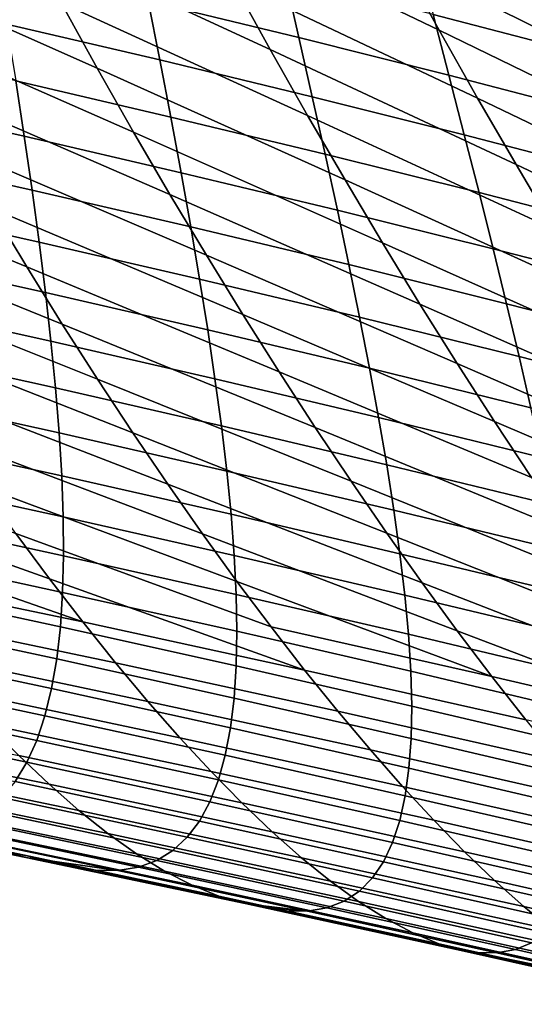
# Model space of a CAD drawing. Header units: metres. Extents: x -248 to 28, y -28 to 28.
# Tile 226 of 256: x -31.34 to -29.63, y -19.88 to -16.54. Entities that reach past the tile are written whole.
import ezdxf

# ---------------------------------------------------------------- set-up
doc = ezdxf.new("R2010")
doc.units = ezdxf.units.M
doc.layers.add('solid_10_061_053_XXX', color=7, linetype='CONTINUOUS')

msp = doc.modelspace()

# ---------------------------------------------------------------- linework, layer by layer
at = {"layer": 'solid_10_061_053_XXX'}
for points in [[(-29.922918, -16.577255, 66.252258), (-30.745625, -16.181835, 66.528481), (-30.869732, -15.944761, 66.014023), (-30.052301, -16.342283, 65.71209)], [(-30.494749, -16.642836, 67.592621), (-31.325686, -16.258457, 67.846336), (-31.446808, -16.027922, 67.333839), (-30.620564, -16.414606, 67.054665)], [(-31.081148, -16.70606, 68.905533), (-31.919558, -16.33271, 69.137215), (-32.038006, -16.108727, 68.627075), (-31.203735, -16.484583, 68.370216)], [(-29.232969, -16.746508, 65.439415), (-30.052301, -16.342283, 65.71209), (-30.180796, -16.102867, 65.184044), (-29.367071, -16.509371, 64.884949)], [(-29.792862, -16.807549, 66.804619), (-30.620564, -16.414606, 67.054665), (-30.745625, -16.181835, 66.528481), (-29.922918, -16.577255, 66.252258)], [(-30.368383, -16.866289, 68.14241), (-31.203735, -16.484583, 68.370216), (-31.325686, -16.258457, 67.846336), (-30.494749, -16.642836, 67.592621)], [(-30.397827, -16.602301, 101.832504), (-30.444921, -16.397039, 102.188118), (-30.948969, -16.274467, 102.120399), (-30.908262, -16.478491, 101.771202)], [(-29.443499, -16.654453, 102.342377), (-29.505211, -16.441877, 102.699768), (-29.998182, -16.312386, 102.613129), (-29.943087, -16.523687, 102.262131)], [(-30.958109, -16.922657, 69.452362), (-31.800392, -16.552166, 69.658394), (-31.919558, -16.33271, 69.137215), (-31.081148, -16.70606, 68.905533)], [(-29.09828, -16.978815, 66.0065), (-29.922918, -16.577255, 66.252258), (-30.052301, -16.342283, 65.71209), (-29.232969, -16.746508, 65.439415)], [(-30.869257, -16.677603, 101.411156), (-30.908262, -16.478491, 101.771202), (-31.420773, -16.358711, 101.716095), (-31.388041, -16.556616, 101.362625)], [(-29.662348, -17.032925, 67.369225), (-30.494749, -16.642836, 67.592621), (-30.620564, -16.414606, 67.054665), (-29.792862, -16.807549, 66.804619)], [(-29.889494, -16.730183, 101.899956), (-29.943087, -16.523687, 102.262131), (-30.444921, -16.397039, 102.188118), (-30.397827, -16.602301, 101.832504)], [(-30.241667, -17.084728, 68.704109), (-31.081148, -16.70606, 68.905533), (-31.203735, -16.484583, 68.370216), (-30.368383, -16.866289, 68.14241)], [(-30.35244, -16.80261, 101.465736), (-30.397827, -16.602301, 101.832504), (-30.908262, -16.478491, 101.771202), (-30.869257, -16.677603, 101.411156)], [(-30.834808, -17.13413, 70.010765), (-31.680683, -16.766859, 70.190704), (-31.800392, -16.552166, 69.658394), (-30.958109, -16.922657, 69.452362)], [(-29.383291, -16.862177, 101.973495), (-29.443499, -16.654453, 102.342377), (-29.943087, -16.523687, 102.262131), (-29.889494, -16.730183, 101.899956)], [(-30.832151, -16.871616, 101.039986), (-30.869257, -16.677603, 101.411156), (-31.388041, -16.556616, 101.362625), (-31.357195, -16.74946, 100.998337)], [(-28.963234, -17.20606, 66.586235), (-29.792862, -16.807549, 66.804619), (-29.922918, -16.577255, 66.252258), (-29.09828, -16.978815, 66.0065)], [(-29.837618, -16.931683, 101.526299), (-29.889494, -16.730183, 101.899956), (-30.397827, -16.602301, 101.832504), (-30.35244, -16.80261, 101.465736)], [(-31.328424, -16.937065, 100.622963), (-31.357195, -16.74946, 100.998337), (-31.884081, -16.631275, 100.962624), (-31.861448, -16.817738, 100.594292)], [(-29.531591, -17.253151, 67.946136), (-30.368383, -16.866289, 68.14241), (-30.494749, -16.642836, 67.592621), (-29.662348, -17.032925, 67.369225)], [(-30.308973, -16.997786, 101.087509), (-30.35244, -16.80261, 101.465736), (-30.869257, -16.677603, 101.411156), (-30.832151, -16.871616, 101.039986)], [(-30.114803, -17.29792, 69.277779), (-30.958109, -16.922657, 69.452362), (-31.081148, -16.70606, 68.905533), (-30.241667, -17.084728, 68.704109)], [(-30.797146, -17.060352, 100.657394), (-30.832151, -16.871616, 101.039986), (-31.357195, -16.74946, 100.998337), (-31.328424, -16.937065, 100.622963)], [(-29.324814, -17.064857, 101.592796), (-29.383291, -16.862177, 101.973495), (-29.889494, -16.730183, 101.899956), (-29.837618, -16.931683, 101.526299)], [(-30.711432, -17.34025, 70.580818), (-31.560604, -16.976555, 70.734207), (-31.680683, -16.766859, 70.190704), (-30.834808, -17.13413, 70.010765)], [(-31.301922, -17.119251, 100.236237), (-31.328424, -16.937065, 100.622963), (-31.861448, -16.817738, 100.594292), (-31.841053, -16.998817, 100.214935)], [(-29.787682, -17.128002, 101.140862), (-29.837618, -16.931683, 101.526299), (-30.35244, -16.80261, 101.465736), (-30.308973, -16.997786, 101.087509)], [(-28.828062, -17.428007, 67.178688), (-29.662348, -17.032925, 67.369225), (-29.792862, -16.807549, 66.804619), (-28.963234, -17.20606, 66.586235)], [(-31.320038, -17.380011, 71.855087), (-32.174465, -17.027868, 71.987801), (-32.291954, -16.825129, 71.447937), (-31.440331, -17.181017, 71.288979)], [(-30.267632, -17.187637, 100.69754), (-30.308973, -16.997786, 101.087509), (-30.832151, -16.871616, 101.039986), (-30.797146, -17.060352, 100.657394)], [(-29.400808, -17.467991, 68.535408), (-30.241667, -17.084728, 68.704109), (-30.368383, -16.866289, 68.14241), (-29.531591, -17.253151, 67.946136)], [(-29.987991, -17.505627, 69.863464), (-30.834808, -17.13413, 70.010765), (-30.958109, -16.922657, 69.452362), (-30.114803, -17.29792, 69.277779)], [(-30.764442, -17.243629, 100.263123), (-30.797146, -17.060352, 100.657394), (-31.328424, -16.937065, 100.622963), (-31.301922, -17.119251, 100.236237)], [(-29.268299, -17.262308, 101.199989), (-29.324814, -17.064857, 101.592796), (-29.837618, -16.931683, 101.526299), (-29.787682, -17.128002, 101.140862)], [(-30.588169, -17.540779, 71.162575), (-31.440331, -17.181017, 71.288979), (-31.560604, -16.976555, 70.734207), (-30.711432, -17.34025, 70.580818)], [(-31.277878, -17.295841, 99.837875), (-31.301922, -17.119251, 100.236237), (-31.841053, -16.998817, 100.214935), (-31.823074, -17.174341, 99.82428)], [(-29.739901, -17.318954, 100.743347), (-29.787682, -17.128002, 101.140862), (-30.308973, -16.997786, 101.087509), (-30.267632, -17.187637, 100.69754)], [(-31.1999, -17.573301, 72.43261), (-32.056831, -17.225256, 72.538635), (-32.174465, -17.027868, 71.987801), (-31.320038, -17.380011, 71.855087)], [(-28.692997, -17.644423, 67.783905), (-29.531591, -17.253151, 67.946136), (-29.662348, -17.032925, 67.369225), (-28.828062, -17.428007, 67.178688)], [(-30.22863, -17.371984, 100.295547), (-30.267632, -17.187637, 100.69754), (-30.797146, -17.060352, 100.657394), (-30.764442, -17.243629, 100.263123)], [(-29.270216, -17.67721, 69.1371), (-30.114803, -17.29792, 69.277779), (-30.241667, -17.084728, 68.704109), (-29.400808, -17.467991, 68.535408)], [(-30.73424, -17.421265, 99.856873), (-30.764442, -17.243629, 100.263123), (-31.301922, -17.119251, 100.236237), (-31.277878, -17.295841, 99.837875)], [(-29.861437, -17.707613, 70.46125), (-30.711432, -17.34025, 70.580818), (-30.834808, -17.13413, 70.010765), (-29.987991, -17.505627, 69.863464)], [(-29.213974, -17.454336, 100.794769), (-29.268299, -17.262308, 101.199989), (-29.787682, -17.128002, 101.140862), (-29.739901, -17.318954, 100.743347)], [(-31.256483, -17.466656, 99.427605), (-31.277878, -17.295841, 99.837875), (-31.823074, -17.174341, 99.82428), (-31.807697, -17.344135, 99.422058)], [(-30.46521, -17.735477, 71.756119), (-31.320038, -17.380011, 71.855087), (-31.440331, -17.181017, 71.288979), (-30.588169, -17.540779, 71.162575)], [(-29.6945, -17.504349, 100.333458), (-29.739901, -17.318954, 100.743347), (-30.267632, -17.187637, 100.69754), (-30.22863, -17.371984, 100.295547)], [(-31.080091, -17.760651, 73.021614), (-31.939213, -17.417059, 73.100525), (-32.056831, -17.225256, 72.538635), (-31.1999, -17.573301, 72.43261)], [(-30.192175, -17.55064, 99.881226), (-30.22863, -17.371984, 100.295547), (-30.764442, -17.243629, 100.263123), (-30.73424, -17.421265, 99.856873)], [(-30.706739, -17.593075, 99.438362), (-30.73424, -17.421265, 99.856873), (-31.277878, -17.295841, 99.837875), (-31.256483, -17.466656, 99.427605)], [(-29.140032, -17.880573, 69.751266), (-29.987991, -17.505627, 69.863464), (-30.114803, -17.29792, 69.277779), (-29.270216, -17.67721, 69.1371)], [(-29.162069, -17.640755, 100.376816), (-29.213974, -17.454336, 100.794769), (-29.739901, -17.318954, 100.743347), (-29.6945, -17.504349, 100.333458)], [(-31.237928, -17.631516, 99.005157), (-31.256483, -17.466656, 99.427605), (-31.807697, -17.344135, 99.422058), (-31.795103, -17.508022, 99.008018)], [(-29.735338, -17.903641, 71.07119), (-30.588169, -17.540779, 71.162575), (-30.711432, -17.34025, 70.580818), (-29.861437, -17.707613, 70.46125)], [(-30.342737, -17.924114, 72.361504), (-31.1999, -17.573301, 72.43261), (-31.320038, -17.380011, 71.855087), (-30.46521, -17.735477, 71.756119)], [(-29.651693, -17.684, 99.910896), (-29.6945, -17.504349, 100.333458), (-30.22863, -17.371984, 100.295547), (-30.192175, -17.55064, 99.881226)], [(-30.960791, -17.941826, 73.622169), (-31.821777, -17.603041, 73.673531), (-31.939213, -17.417059, 73.100525), (-31.080091, -17.760651, 73.021614)], [(-30.158476, -17.723419, 99.4543), (-30.192175, -17.55064, 99.881226), (-30.73424, -17.421265, 99.856873), (-30.706739, -17.593075, 99.438362)], [(-30.682138, -17.758879, 99.007324), (-30.706739, -17.593075, 99.438362), (-31.256483, -17.466656, 99.427605), (-31.237928, -17.631516, 99.005157)], [(-31.222406, -17.790239, 98.570259), (-31.237928, -17.631516, 99.005157), (-31.795103, -17.508022, 99.008018), (-31.785473, -17.665827, 98.581879)], [(-29.010468, -18.077845, 70.377975), (-29.861437, -17.707613, 70.46125), (-29.987991, -17.505627, 69.863464), (-29.140032, -17.880573, 69.751266)], [(-29.112814, -17.821373, 99.945831), (-29.162069, -17.640755, 100.376816), (-29.6945, -17.504349, 100.333458), (-29.651693, -17.684, 99.910896)], [(-29.609898, -18.093477, 71.693344), (-30.46521, -17.735477, 71.756119), (-30.588169, -17.540779, 71.162575), (-29.735338, -17.903641, 71.07119)], [(-29.611704, -17.857719, 99.475357), (-29.651693, -17.684, 99.910896), (-30.192175, -17.55064, 99.881226), (-30.158476, -17.723419, 99.4543)], [(-30.220945, -18.106449, 72.978813), (-31.080091, -17.760651, 73.021614), (-31.1999, -17.573301, 72.43261), (-30.342737, -17.924114, 72.361504)], [(-30.842176, -18.11659, 74.234375), (-31.704685, -17.78297, 74.257744), (-31.821777, -17.603041, 73.673531), (-30.960791, -17.941826, 73.622169)], [(-30.127743, -17.890141, 99.014465), (-30.158476, -17.723419, 99.4543), (-30.706739, -17.593075, 99.438362), (-30.682138, -17.758879, 99.007324)], [(-30.660641, -17.918493, 98.563461), (-30.682138, -17.758879, 99.007324), (-31.237928, -17.631516, 99.005157), (-31.222406, -17.790239, 98.570259)], [(-31.210133, -17.942608, 98.122681), (-31.222406, -17.790239, 98.570259), (-31.785473, -17.665827, 98.581879), (-31.779016, -17.817329, 98.143425)], [(-29.066437, -17.996002, 99.501511), (-29.112814, -17.821373, 99.945831), (-29.651693, -17.684, 99.910896), (-29.611704, -17.857719, 99.475357)], [(-29.574749, -18.025322, 99.02655), (-29.611704, -17.857719, 99.475357), (-30.158476, -17.723419, 99.4543), (-30.127743, -17.890141, 99.014465)], [(-28.881744, -18.268789, 71.017273), (-29.735338, -17.903641, 71.07119), (-29.861437, -17.707613, 70.46125), (-29.010468, -18.077845, 70.377975)], [(-29.485321, -18.276884, 72.327782), (-30.342737, -17.924114, 72.361504), (-30.46521, -17.735477, 71.756119), (-29.609898, -18.093477, 71.693344)], [(-30.72444, -18.284712, 74.85833), (-31.588104, -17.95661, 74.853256), (-31.704685, -17.78297, 74.257744), (-30.842176, -18.11659, 74.234375)], [(-30.642473, -18.071697, 98.106544), (-30.660641, -17.918493, 98.563461), (-31.222406, -17.790239, 98.570259), (-31.210133, -17.942608, 98.122681)], [(-30.100027, -18.282253, 73.608116), (-30.960791, -17.941826, 73.622169), (-31.080091, -17.760651, 73.021614), (-30.220945, -18.106449, 72.978813)], [(-30.100187, -18.050611, 98.561447), (-30.127743, -17.890141, 99.014465), (-30.682138, -17.758879, 99.007324), (-30.660641, -17.918493, 98.563461)], [(-31.201351, -18.088362, 97.662224), (-31.210133, -17.942608, 98.122681), (-31.779016, -17.817329, 98.143425), (-31.775965, -17.962273, 97.692467)], [(-29.54105, -18.186617, 98.564186), (-29.574749, -18.025322, 99.02655), (-30.127743, -17.890141, 99.014465), (-30.100187, -18.050611, 98.561447)], [(-30.076046, -18.204615, 98.095001), (-30.100187, -18.050611, 98.561447), (-30.660641, -17.918493, 98.563461), (-30.642473, -18.071697, 98.106544)], [(-29.361813, -18.453634, 72.974579), (-30.220945, -18.106449, 72.978813), (-30.342737, -17.924114, 72.361504), (-29.485321, -18.276884, 72.327782)], [(-28.754074, -18.453173, 71.669228), (-29.609898, -18.093477, 71.693344), (-29.735338, -17.903641, 71.07119), (-28.881744, -18.268789, 71.017273)], [(-30.607767, -18.445955, 75.494118), (-31.472214, -18.123722, 75.460167), (-31.588104, -17.95661, 74.853256), (-30.72444, -18.284712, 74.85833)], [(-30.62789, -18.218227, 97.636383), (-30.642473, -18.071697, 98.106544), (-31.210133, -17.942608, 98.122681), (-31.201351, -18.088362, 97.662224)], [(-29.980185, -18.451294, 74.249512), (-30.842176, -18.11659, 74.234375), (-30.960791, -17.941826, 73.622169), (-30.100027, -18.282253, 73.608116)], [(-31.243193, -18.437407, 76.708588), (-32.10973, -18.127649, 76.656364), (-32.223354, -17.968288, 76.054916), (-31.357185, -18.284065, 76.078575)], [(-31.196306, -18.22724, 97.188698), (-31.201351, -18.088362, 97.662224), (-31.775965, -17.962273, 97.692467), (-31.776552, -18.100395, 97.228806)], [(-29.510855, -18.341379, 98.087997), (-29.54105, -18.186617, 98.564186), (-30.100187, -18.050611, 98.561447), (-30.076046, -18.204615, 98.095001)], [(-30.617142, -18.357824, 97.152779), (-30.62789, -18.218227, 97.636383), (-31.201351, -18.088362, 97.662224), (-31.196306, -18.22724, 97.188698)], [(-30.055584, -18.351885, 97.614922), (-30.076046, -18.204615, 98.095001), (-30.642473, -18.071697, 98.106544), (-30.62789, -18.218227, 97.636383)], [(-31.19524, -18.35898, 96.701912), (-31.196306, -18.22724, 97.188698), (-31.776552, -18.100395, 97.228806), (-31.781013, -18.23144, 96.752251)], [(-30.492344, -18.600086, 76.141846), (-31.357185, -18.284065, 76.078575), (-31.472214, -18.123722, 75.460167), (-30.607767, -18.445955, 75.494118)], [(-29.861616, -18.613346, 74.903099), (-30.72444, -18.284712, 74.85833), (-30.842176, -18.11659, 74.234375), (-29.980185, -18.451294, 74.249512)], [(-29.239592, -18.623503, 73.633827), (-30.100027, -18.282253, 73.608116), (-30.220945, -18.106449, 72.978813), (-29.361813, -18.453634, 72.974579)], [(-31.130411, -18.583506, 77.350311), (-31.996941, -18.280111, 77.269089), (-32.10973, -18.127649, 76.656364), (-31.243193, -18.437407, 76.708588)], [(-30.039062, -18.492163, 97.121025), (-30.055584, -18.351885, 97.614922), (-30.62789, -18.218227, 97.636383), (-30.617142, -18.357824, 97.152779)], [(-29.484438, -18.489351, 97.597801), (-29.510855, -18.341379, 98.087997), (-30.076046, -18.204615, 98.095001), (-30.055584, -18.351885, 97.614922)], [(-31.198397, -18.483322, 96.201683), (-31.19524, -18.35898, 96.701912), (-31.781013, -18.23144, 96.752251), (-31.789577, -18.355143, 96.262627)], [(-30.610485, -18.490227, 96.655548), (-30.617142, -18.357824, 97.152779), (-31.196306, -18.22724, 97.188698), (-31.19524, -18.35898, 96.701912)], [(-31.130411, -18.583506, 77.350311), (-31.885147, -18.425438, 77.893196), (-31.996941, -18.280111, 77.269089)], [(-30.378359, -18.74687, 76.80162), (-31.243193, -18.437407, 76.708588), (-31.357185, -18.284065, 76.078575), (-30.492344, -18.600086, 76.141846)], [(-29.744522, -18.768175, 75.568962), (-30.607767, -18.445955, 75.494118), (-30.72444, -18.284712, 74.85833), (-29.861616, -18.613346, 74.903099)], [(-29.118868, -18.786266, 74.305611), (-29.980185, -18.451294, 74.249512), (-30.100027, -18.282253, 73.608116), (-29.239592, -18.623503, 73.633827)], [(-31.20602, -18.600004, 95.687813), (-31.198397, -18.483322, 96.201683), (-31.789577, -18.355143, 96.262627), (-31.802483, -18.471245, 95.759743)], [(-30.026751, -18.625185, 96.613113), (-30.039062, -18.492163, 97.121025), (-30.617142, -18.357824, 97.152779), (-30.610485, -18.490227, 96.655548)], [(-29.462072, -18.630268, 97.093399), (-29.484438, -18.489351, 97.597801), (-30.055584, -18.351885, 97.614922), (-30.039062, -18.492163, 97.121025)], [(-30.608173, -18.61517, 96.144478), (-30.610485, -18.490227, 96.655548), (-31.19524, -18.35898, 96.701912), (-31.198397, -18.483322, 96.201683)], [(-31.130411, -18.583506, 77.350311), (-31.019014, -18.722122, 78.003845), (-31.774509, -18.563385, 78.528793), (-31.885147, -18.425438, 77.893196)], [(-30.378359, -18.74687, 76.80162), (-31.130411, -18.583506, 77.350311), (-31.243193, -18.437407, 76.708588)], [(-29.744522, -18.768175, 75.568962), (-30.492344, -18.600086, 76.141846), (-30.607767, -18.445955, 75.494118)], [(-28.999857, -18.941698, 74.990013), (-29.861616, -18.613346, 74.903099), (-29.980185, -18.451294, 74.249512), (-29.118868, -18.786266, 74.305611)], [(-31.218355, -18.708765, 95.16011), (-31.20602, -18.600004, 95.687813), (-31.802483, -18.471245, 95.759743), (-31.81996, -18.579489, 95.243393)], [(-30.610462, -18.732393, 95.619392), (-30.608173, -18.61517, 96.144478), (-31.198397, -18.483322, 96.201683), (-31.20602, -18.600004, 95.687813)], [(-30.018911, -18.750692, 96.090988), (-30.026751, -18.625185, 96.613113), (-30.610485, -18.490227, 96.655548), (-30.608173, -18.61517, 96.144478)], [(-29.444038, -18.763872, 96.574593), (-29.462072, -18.630268, 97.093399), (-30.039062, -18.492163, 97.121025), (-30.026751, -18.625185, 96.613113)], [(-31.235643, -18.809341, 94.618393), (-31.218355, -18.708765, 95.16011), (-31.81996, -18.579489, 95.243393), (-31.842241, -18.679611, 94.713402)], [(-31.019014, -18.722122, 78.003845), (-30.909178, -18.853024, 78.669296), (-31.665192, -18.693712, 79.175987), (-31.774509, -18.563385, 78.528793)], [(-30.378359, -18.74687, 76.80162), (-30.265997, -18.886072, 77.473518), (-31.019014, -18.722122, 78.003845), (-31.130411, -18.583506, 77.350311)], [(-30.617605, -18.841635, 95.080101), (-30.610462, -18.732393, 95.619392), (-31.20602, -18.600004, 95.687813), (-31.218355, -18.708765, 95.16011)], [(-30.015808, -18.868418, 95.554459), (-30.018911, -18.750692, 96.090988), (-30.608173, -18.61517, 96.144478), (-30.610462, -18.732393, 95.619392)], [(-29.744522, -18.768175, 75.568962), (-29.629105, -18.915554, 76.247192), (-30.378359, -18.74687, 76.80162), (-30.492344, -18.600086, 76.141846)], [(-29.430607, -18.889898, 96.041183), (-29.444038, -18.763872, 96.574593), (-30.026751, -18.625185, 96.613113), (-30.018911, -18.750692, 96.090988)], [(-28.999857, -18.941698, 74.990013), (-29.744522, -18.768175, 75.568962), (-29.861616, -18.613346, 74.903099)], [(-31.258131, -18.901476, 94.062454), (-31.235643, -18.809341, 94.618393), (-31.842241, -18.679611, 94.713402), (-31.869562, -18.771355, 94.169579)], [(-30.909178, -18.853024, 78.669296), (-30.801075, -18.975965, 79.346756), (-31.557354, -18.816179, 79.834885), (-31.665192, -18.693712, 79.175987)], [(-30.629854, -18.942633, 94.526398), (-30.617605, -18.841635, 95.080101), (-31.218355, -18.708765, 95.16011), (-31.235643, -18.809341, 94.618393)], [(-30.265997, -18.886072, 77.473518), (-30.155449, -19.01746, 78.157654), (-30.909178, -18.853024, 78.669296), (-31.019014, -18.722122, 78.003845)], [(-30.017708, -18.978104, 95.003326), (-30.015808, -18.868418, 95.554459), (-30.610462, -18.732393, 95.619392), (-30.617605, -18.841635, 95.080101)], [(-29.629105, -18.915554, 76.247192), (-29.515564, -19.055252, 76.937889), (-30.265997, -18.886072, 77.473518), (-30.378359, -18.74687, 76.80162)], [(-29.422058, -19.008087, 95.492973), (-29.430607, -18.889898, 96.041183), (-30.018911, -18.750692, 96.090988), (-30.015808, -18.868418, 95.554459)], [(-31.286057, -18.984863, 93.492065), (-31.258131, -18.901476, 94.062454), (-31.869562, -18.771355, 94.169579), (-31.902155, -18.854414, 93.611687)], [(-28.999857, -18.941698, 74.990013), (-28.882771, -19.089577, 75.687126), (-29.629105, -18.915554, 76.247192), (-29.744522, -18.768175, 75.568962)], [(-30.801075, -18.975965, 79.346756), (-30.694881, -19.090715, 80.036339), (-31.45116, -18.930546, 80.505592), (-31.557354, -18.816179, 79.834885)], [(-30.647467, -19.035124, 93.958092), (-30.629854, -18.942633, 94.526398), (-31.235643, -18.809341, 94.618393), (-31.258131, -18.901476, 94.062454)], [(-31.319658, -19.059126, 92.906883), (-31.286057, -18.984863, 93.492065), (-31.902155, -18.854414, 93.611687), (-31.940248, -18.928415, 93.039391)], [(-30.155449, -19.01746, 78.157654), (-30.046898, -19.140799, 78.854126), (-30.801075, -18.975965, 79.346756), (-30.909178, -18.853024, 78.669296)], [(-30.024874, -19.079485, 94.437401), (-30.017708, -18.978104, 95.003326), (-30.617605, -18.841635, 95.080101), (-30.629854, -18.942633, 94.526398)], [(-31.346754, -19.036552, 81.18824), (-31.244192, -19.133848, 81.883095), (-32.001183, -18.977978, 82.310478), (-32.104454, -18.88097, 81.634636)], [(-29.515564, -19.055252, 76.937889), (-29.404099, -19.187038, 77.641144), (-30.155449, -19.01746, 78.157654), (-30.265997, -18.886072, 77.473518)], [(-29.418663, -19.118176, 94.929771), (-29.422058, -19.008087, 95.492973), (-30.015808, -18.868418, 95.554459), (-30.017708, -18.978104, 95.003326)], [(-30.670692, -19.118807, 93.374954), (-30.647467, -19.035124, 93.958092), (-31.258131, -18.901476, 94.062454), (-31.286057, -18.984863, 93.492065)], [(-31.359173, -19.123878, 92.306572), (-31.319658, -19.059126, 92.906883), (-31.940248, -18.928415, 93.039391), (-31.984072, -18.992968, 92.452347)], [(-30.694881, -19.090715, 80.036339), (-30.590755, -19.197018, 80.738167), (-31.346754, -19.036552, 81.18824), (-31.45116, -18.930546, 80.505592)], [(-30.037571, -19.1723, 93.856483), (-30.024874, -19.079485, 94.437401), (-30.629854, -18.942633, 94.526398), (-30.647467, -19.035124, 93.958092)], [(-31.244192, -19.133848, 81.883095), (-31.143496, -19.222042, 82.590469), (-31.899485, -19.06595, 82.998573), (-32.001183, -18.977978, 82.310478)], [(-30.699774, -19.193306, 92.776634), (-30.670692, -19.118807, 93.374954), (-31.286057, -18.984863, 93.492065), (-31.319658, -19.059126, 92.906883)], [(-30.046898, -19.140799, 78.854126), (-29.940535, -19.255852, 79.563019), (-30.694881, -19.090715, 80.036339), (-30.801075, -18.975965, 79.346756)], [(-29.4207, -19.219902, 94.351387), (-29.418663, -19.118176, 94.929771), (-30.017708, -18.978104, 95.003326), (-30.024874, -19.079485, 94.437401)], [(-29.404099, -19.187038, 77.641144), (-29.29491, -19.310684, 78.357048), (-30.046898, -19.140799, 78.854126), (-30.155449, -19.01746, 78.157654)], [(-30.734957, -19.258234, 92.162781), (-30.699774, -19.193306, 92.776634), (-31.319658, -19.059126, 92.906883), (-31.359173, -19.123878, 92.306572)], [(-30.590755, -19.197018, 80.738167), (-30.488764, -19.294531, 81.452484), (-31.244192, -19.133848, 81.883095), (-31.346754, -19.036552, 81.18824)], [(-30.056063, -19.256248, 93.260338), (-30.037571, -19.1723, 93.856483), (-30.647467, -19.035124, 93.958092), (-30.670692, -19.118807, 93.374954)], [(-31.143496, -19.222042, 82.590469), (-31.044687, -19.300749, 83.310677), (-31.799364, -19.144484, 83.699257), (-31.899485, -19.06595, 82.998573)], [(-29.940535, -19.255852, 79.563019), (-29.836527, -19.362373, 80.284462), (-30.590755, -19.197018, 80.738167), (-30.694881, -19.090715, 80.036339)], [(-29.428446, -19.313005, 93.757607), (-29.4207, -19.219902, 94.351387), (-30.024874, -19.079485, 94.437401), (-30.037571, -19.1723, 93.856483)], [(-30.776482, -19.313204, 91.533058), (-30.734957, -19.258234, 92.162781), (-31.359173, -19.123878, 92.306572), (-31.404835, -19.17873, 91.690781)], [(-30.080595, -19.330956, 92.648613), (-30.056063, -19.256248, 93.260338), (-30.670692, -19.118807, 93.374954), (-30.699774, -19.193306, 92.776634)], [(-31.044687, -19.300749, 83.310677), (-30.947784, -19.369577, 84.044037), (-31.700829, -19.213173, 84.412865), (-31.799364, -19.144484, 83.699257)], [(-30.488764, -19.294531, 81.452484), (-30.388945, -19.382885, 82.179581), (-31.143496, -19.222042, 82.590469), (-31.244192, -19.133848, 81.883095)], [(-29.29491, -19.310684, 78.357048), (-29.188196, -19.425962, 79.085686), (-29.940535, -19.255852, 79.563019), (-30.046898, -19.140799, 78.854126)], [(-30.824594, -19.357828, 90.887108), (-30.776482, -19.313204, 91.533058), (-31.404835, -19.17873, 91.690781), (-31.456881, -19.223297, 91.059166)], [(-29.442167, -19.397186, 93.148193), (-29.428446, -19.313005, 93.757607), (-30.037571, -19.1723, 93.856483), (-30.056063, -19.256248, 93.260338)], [(-31.414812, -19.356146, 86.634499), (-31.322693, -19.381426, 87.403099), (-32.066624, -19.228983, 87.690895), (-32.16185, -19.20389, 86.942329)], [(-30.947784, -19.369577, 84.044037), (-30.852812, -19.428141, 84.790848), (-31.603888, -19.271616, 85.139717), (-31.700829, -19.213173, 84.412865)], [(-30.879539, -19.391724, 90.224579), (-30.824594, -19.357828, 90.887108), (-31.456881, -19.223297, 91.059166), (-31.515547, -19.257189, 90.411369)], [(-30.388945, -19.382885, 82.179581), (-30.291332, -19.461704, 82.919769), (-31.044687, -19.300749, 83.310677), (-31.143496, -19.222042, 82.590469)], [(-30.111425, -19.396032, 92.020958), (-30.080595, -19.330956, 92.648613), (-30.699774, -19.193306, 92.776634), (-30.734957, -19.258234, 92.162781)], [(-29.836527, -19.362373, 80.284462), (-29.734962, -19.460035, 81.018684), (-30.488764, -19.294531, 81.452484), (-30.590755, -19.197018, 80.738167)], [(-31.322693, -19.381426, 87.403099), (-31.232327, -19.394817, 88.186317), (-31.733807, -19.290913, 88.367569), (-32.066624, -19.228983, 87.690895)], [(-30.941557, -19.414501, 89.545135), (-30.879539, -19.391724, 90.224579), (-31.515547, -19.257189, 90.411369), (-31.581068, -19.28002, 89.747063)], [(-30.148798, -19.451097, 91.377029), (-30.111425, -19.396032, 92.020958), (-30.734957, -19.258234, 92.162781), (-30.776482, -19.313204, 91.533058)], [(-29.462126, -19.472069, 92.522812), (-29.442167, -19.397186, 93.148193), (-30.056063, -19.256248, 93.260338), (-30.080595, -19.330956, 92.648613)], [(-29.188196, -19.425962, 79.085686), (-29.084146, -19.532625, 79.827179), (-29.836527, -19.362373, 80.284462), (-29.940535, -19.255852, 79.563019)], [(-31.232327, -19.394817, 88.186317), (-31.010891, -19.425776, 88.848412), (-31.653685, -19.291403, 89.065887), (-31.733807, -19.290913, 88.367569)], [(-31.010891, -19.425776, 88.848412), (-30.941557, -19.414501, 89.545135), (-31.581068, -19.28002, 89.747063), (-31.653685, -19.291403, 89.065887)], [(-30.852812, -19.428141, 84.790848), (-30.759789, -19.476051, 85.551437), (-31.508545, -19.319408, 85.88015), (-31.603888, -19.271616, 85.139717)], [(-30.759789, -19.476051, 85.551437), (-30.668739, -19.51292, 86.326103), (-31.414812, -19.356146, 86.634499), (-31.508545, -19.319408, 85.88015)], [(-30.291332, -19.461704, 82.919769), (-30.195961, -19.530621, 83.673317), (-30.947784, -19.369577, 84.044037), (-31.044687, -19.300749, 83.310677)], [(-30.192968, -19.495766, 90.716469), (-30.148798, -19.451097, 91.377029), (-30.776482, -19.313204, 91.533058), (-30.824594, -19.357828, 90.887108)], [(-29.734962, -19.460035, 81.018684), (-29.635887, -19.548481, 81.765953), (-30.388945, -19.382885, 82.179581), (-30.488764, -19.294531, 81.452484)], [(-30.668739, -19.51292, 86.326103), (-30.579683, -19.538359, 87.115181), (-31.322693, -19.381426, 87.403099), (-31.414812, -19.356146, 86.634499)], [(-30.244186, -19.529654, 90.038925), (-30.192968, -19.495766, 90.716469), (-30.824594, -19.357828, 90.887108), (-30.879539, -19.391724, 90.224579)], [(-29.488579, -19.537271, 91.881088), (-29.462126, -19.472069, 92.522812), (-30.080595, -19.330956, 92.648613), (-30.111425, -19.396032, 92.020958)], [(-31.322693, -19.381426, 87.403099), (-31.087898, -19.425137, 88.134117), (-31.232327, -19.394817, 88.186317)], [(-31.322693, -19.381426, 87.403099), (-30.52714, -19.544544, 87.931427), (-31.087898, -19.425137, 88.134117)], [(-30.579683, -19.538359, 87.115181), (-30.492647, -19.551977, 87.918961), (-30.52714, -19.544544, 87.931427), (-31.322693, -19.381426, 87.403099)], [(-30.195961, -19.530621, 83.673317), (-30.102871, -19.589256, 84.440544), (-30.852812, -19.428141, 84.790848), (-30.947784, -19.369577, 84.044037)], [(-30.302702, -19.552372, 89.344048), (-30.244186, -19.529654, 90.038925), (-30.879539, -19.391724, 90.224579), (-30.941557, -19.414501, 89.545135)], [(-29.635887, -19.548481, 81.765953), (-29.539352, -19.627356, 82.526558), (-30.291332, -19.461704, 82.919769), (-30.388945, -19.382885, 82.179581)], [(-29.084146, -19.532625, 79.827179), (-28.982853, -19.630363, 80.581741), (-29.734962, -19.460035, 81.018684), (-29.836527, -19.362373, 80.284462)], [(-31.087898, -19.425137, 88.134117), (-31.010891, -19.425776, 88.848412), (-31.232327, -19.394817, 88.186317)], [(-30.52714, -19.544544, 87.931427), (-30.368767, -19.56354, 88.631485), (-31.010891, -19.425776, 88.848412), (-31.087898, -19.425137, 88.134117)], [(-30.368767, -19.56354, 88.631485), (-30.302702, -19.552372, 89.344048), (-30.941557, -19.414501, 89.545135), (-31.010891, -19.425776, 88.848412)], [(-29.521786, -19.592413, 91.222679), (-29.488579, -19.537271, 91.881088), (-30.111425, -19.396032, 92.020958), (-30.148798, -19.451097, 91.377029)], [(-30.102871, -19.589256, 84.440544), (-30.012093, -19.637243, 85.221725), (-30.759789, -19.476051, 85.551437), (-30.852812, -19.428141, 84.790848)], [(-29.562006, -19.637108, 90.547234), (-29.521786, -19.592413, 91.222679), (-30.148798, -19.451097, 91.377029), (-30.192968, -19.495766, 90.716469)], [(-28.982853, -19.630363, 80.581741), (-28.884382, -19.718836, 81.349625), (-29.635887, -19.548481, 81.765953), (-29.734962, -19.460035, 81.018684)], [(-30.012093, -19.637243, 85.221725), (-29.923666, -19.674206, 86.017159), (-30.668739, -19.51292, 86.326103), (-30.759789, -19.476051, 85.551437)], [(-29.539352, -19.627356, 82.526558), (-29.445408, -19.696301, 83.300751), (-30.195961, -19.530621, 83.673317), (-30.291332, -19.461704, 82.919769)], [(-29.923666, -19.674206, 86.017159), (-29.837624, -19.699774, 86.827148), (-30.579683, -19.538359, 87.115181), (-30.668739, -19.51292, 86.326103)], [(-29.609495, -19.670975, 89.854393), (-29.562006, -19.637108, 90.547234), (-30.192968, -19.495766, 90.716469), (-30.244186, -19.529654, 90.038925)], [(-30.579683, -19.538359, 87.115181), (-30.442644, -19.562769, 87.900887), (-30.492647, -19.551977, 87.918961)], [(-30.579683, -19.538359, 87.115181), (-29.798256, -19.70376, 87.667969), (-30.442644, -19.562769, 87.900887)], [(-29.837624, -19.699774, 86.827148), (-29.754093, -19.713554, 87.652008), (-29.798256, -19.70376, 87.667969), (-30.579683, -19.538359, 87.115181)], [(-30.492647, -19.551977, 87.918961), (-30.368767, -19.56354, 88.631485), (-30.52714, -19.544544, 87.931427)], [(-30.492647, -19.551977, 87.918961), (-30.442644, -19.562769, 87.900887), (-30.368767, -19.56354, 88.631485)], [(-29.727318, -19.704693, 88.4151), (-29.664513, -19.69363, 89.143799), (-30.302702, -19.552372, 89.344048), (-30.368767, -19.56354, 88.631485)], [(-29.664513, -19.69363, 89.143799), (-29.609495, -19.670975, 89.854393), (-30.244186, -19.529654, 90.038925), (-30.302702, -19.552372, 89.344048)], [(-29.445408, -19.696301, 83.300751), (-29.354103, -19.754961, 84.088821), (-30.102871, -19.589256, 84.440544), (-30.195961, -19.530621, 83.673317)], [(-28.884382, -19.718836, 81.349625), (-28.788799, -19.797701, 82.131081), (-29.539352, -19.627356, 82.526558), (-29.635887, -19.548481, 81.765953)], [(-29.798256, -19.70376, 87.667969), (-29.727318, -19.704693, 88.4151), (-30.368767, -19.56354, 88.631485), (-30.442644, -19.562769, 87.900887)], [(-29.354103, -19.754961, 84.088821), (-29.26549, -19.80298, 84.891045), (-30.012093, -19.637243, 85.221725), (-30.102871, -19.589256, 84.440544)], [(-29.26549, -19.80298, 84.891045), (-29.179617, -19.840002, 85.70768), (-29.923666, -19.674206, 86.017159), (-30.012093, -19.637243, 85.221725)], [(-29.179617, -19.840002, 85.70768), (-29.096537, -19.865669, 86.539017), (-29.837624, -19.699774, 86.827148), (-29.923666, -19.674206, 86.017159)], [(-29.086557, -19.84923, 88.199257), (-29.026999, -19.83827, 88.944389), (-29.664513, -19.69363, 89.143799), (-29.727318, -19.704693, 88.4151)], [(-29.026999, -19.83827, 88.944389), (-28.975471, -19.815683, 89.670982), (-29.609495, -19.670975, 89.854393), (-29.664513, -19.69363, 89.143799)], [(-29.837624, -19.699774, 86.827148), (-29.154539, -19.848154, 87.435287), (-29.754093, -19.713554, 87.652008)], [(-29.096537, -19.865669, 86.539017), (-29.01642, -19.879599, 87.385361), (-29.154539, -19.848154, 87.435287), (-29.837624, -19.699774, 86.827148)], [(-29.754093, -19.713554, 87.652008), (-29.086557, -19.84923, 88.199257), (-29.727318, -19.704693, 88.4151), (-29.798256, -19.70376, 87.667969)], [(-29.154539, -19.848154, 87.435287), (-29.086557, -19.84923, 88.199257), (-29.754093, -19.713554, 87.652008)]]:
    msp.add_3dface(points, dxfattribs=at)

doc.saveas('drawing.dxf')
